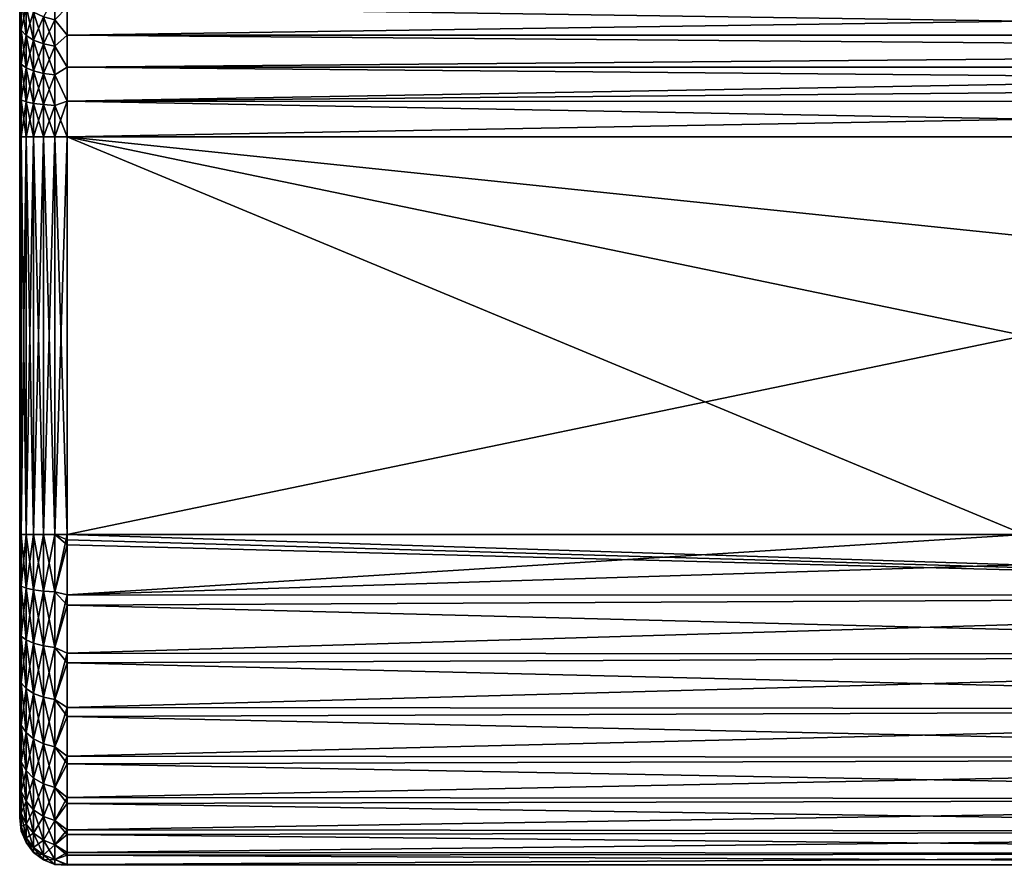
# Model space of a CAD drawing. Header units: metres. Extents: x -139 to 106, y -189 to 40.
# Tile 1 of 256: x -139 to -129, y -29 to -20. Entities that reach past the tile are written whole.
import ezdxf

# ---------------------------------------------------------------- set-up
doc = ezdxf.new("R2010")
doc.units = ezdxf.units.M
doc.layers.add('solid_153_ABGANG1_SW0003', color=7, linetype='CONTINUOUS')

msp = doc.modelspace()

# ---------------------------------------------------------------- linework, layer by layer
at = {"layer": 'solid_153_ABGANG1_SW0003'}
for points in [[(-138.749634, -20.035763, 79.928825), (-138.628876, -20.066313, 79.968262), (-138.628876, -19.82151, 80.192436)], [(-138.628876, -19.82151, 80.192436), (-138.628876, -20.066313, 79.968262), (-138.499969, -19.933441, 80.103767)], [(-138.983002, -19.849569, 72.43708), (-138.983017, -20.176626, 72.649887), (-138.999969, -19.963482, 72.674629)], [(-138.982941, -19.849724, 79.688652), (-138.999969, -19.963484, 79.450905), (-138.982941, -20.176777, 79.475929)], [(-138.93309, -20.233906, 72.543602), (-138.983017, -20.176626, 72.649887), (-138.983002, -19.849569, 72.43708)], [(-138.933044, -19.9235, 72.341637), (-138.93309, -20.233906, 72.543602), (-138.983002, -19.849569, 72.43708)], [(-138.982941, -19.849724, 79.688652), (-138.982941, -20.176777, 79.475929), (-138.932922, -19.923639, 79.784073)], [(-138.982941, -20.176777, 79.475929), (-138.932922, -20.234039, 79.582184), (-138.932922, -19.923639, 79.784073)], [(-138.853577, -20.283091, 72.452332), (-138.93309, -20.233906, 72.543602), (-138.933044, -19.9235, 72.341637)], [(-138.853531, -19.986984, 72.259682), (-138.853577, -20.283091, 72.452332), (-138.933044, -19.9235, 72.341637)], [(-138.932922, -19.923639, 79.784073), (-138.932922, -20.234039, 79.582184), (-138.853348, -19.987097, 79.865997)], [(-138.629135, -20.066273, 72.157318), (-138.499969, -19.933441, 72.021759), (-138.499969, -20.230734, 72.252045)], [(-138.628876, -20.066313, 79.968262), (-138.499969, -20.230734, 79.873489), (-138.499969, -19.933441, 80.103767)], [(-118.299973, -20.230282, 72.251755), (-138.499969, -20.230734, 72.252045), (-138.499969, -19.933441, 72.021759)], [(-118.299973, -19.933577, 72.021889), (-118.299973, -20.230282, 72.251755), (-138.499969, -19.933441, 72.021759)], [(-118.299973, -19.933578, 80.103645), (-138.499969, -19.933441, 80.103767), (-138.499969, -20.230734, 79.873489)], [(-118.299973, -20.230284, 79.873772), (-118.299973, -19.933578, 80.103645), (-138.499969, -20.230734, 79.873489)], [(-138.983017, -20.176626, 72.649887), (-138.999969, -20.168518, 72.791344), (-138.999969, -19.963482, 72.674629)], [(-138.999969, -19.963484, 79.450905), (-138.999969, -19.963482, 72.674629), (-138.999969, -20.168518, 72.791344)], [(-138.999969, -20.168518, 79.33419), (-138.999969, -19.963484, 79.450905), (-138.999969, -20.168518, 72.791344)], [(-138.982941, -20.176777, 79.475929), (-138.999969, -19.963484, 79.450905), (-138.999969, -20.168518, 79.33419)], [(-138.932922, -20.234039, 79.582184), (-138.853348, -20.283201, 79.673401), (-138.853348, -19.987097, 79.865997)], [(-138.749908, -20.320826, 72.382317), (-138.853577, -20.283091, 72.452332), (-138.853531, -19.986984, 72.259682)], [(-138.749863, -20.035683, 72.196808), (-138.749908, -20.320826, 72.382317), (-138.853531, -19.986984, 72.259682)], [(-138.853348, -19.987097, 79.865997), (-138.853348, -20.283201, 79.673401), (-138.749634, -20.035763, 79.928825)], [(-138.853348, -20.283201, 79.673401), (-138.749634, -20.320902, 79.743362), (-138.749634, -20.035763, 79.928825)], [(-138.749863, -20.035683, 72.196808), (-138.629196, -20.34453, 72.338326), (-138.749908, -20.320826, 72.382317)], [(-138.749863, -20.035683, 72.196808), (-138.629135, -20.066273, 72.157318), (-138.629196, -20.34453, 72.338326)], [(-138.749634, -20.035763, 79.928825), (-138.749634, -20.320902, 79.743362), (-138.628876, -20.066313, 79.968262)], [(-138.749634, -20.320902, 79.743362), (-138.628876, -20.34457, 79.787277), (-138.628876, -20.066313, 79.968262)], [(-138.629196, -20.34453, 72.338326), (-138.629135, -20.066273, 72.157318), (-138.499969, -20.230734, 72.252045)], [(-138.628876, -20.066313, 79.968262), (-138.628876, -20.34457, 79.787277), (-138.499969, -20.230734, 79.873489)], [(-138.983032, -20.534168, 72.806168), (-138.999969, -20.383968, 72.888336), (-138.999969, -20.168518, 72.791344)], [(-138.999969, -20.168518, 79.33419), (-138.999969, -20.168518, 72.791344), (-138.999969, -20.383968, 72.888336)], [(-138.983017, -20.176626, 72.649887), (-138.983032, -20.534168, 72.806168), (-138.999969, -20.168518, 72.791344)], [(-138.999969, -20.38397, 79.23719), (-138.999969, -20.168518, 79.33419), (-138.999969, -20.383968, 72.888336)], [(-138.982941, -20.176777, 79.475929), (-138.999969, -20.168518, 79.33419), (-138.999969, -20.38397, 79.23719)], [(-138.982941, -20.176777, 79.475929), (-138.999969, -20.38397, 79.23719), (-138.982941, -20.534292, 79.319725)], [(-138.933121, -20.57324, 72.691917), (-138.983032, -20.534168, 72.806168), (-138.983017, -20.176626, 72.649887)], [(-138.93309, -20.233906, 72.543602), (-138.933121, -20.57324, 72.691917), (-138.983017, -20.176626, 72.649887)], [(-138.982941, -20.176777, 79.475929), (-138.982941, -20.534292, 79.319725), (-138.932922, -20.234039, 79.582184)], [(-138.982941, -20.534292, 79.319725), (-138.932922, -20.573351, 79.433937), (-138.932922, -20.234039, 79.582184)], [(-138.853622, -20.606794, 72.593811), (-138.933121, -20.57324, 72.691917), (-138.93309, -20.233906, 72.543602)], [(-138.853577, -20.283091, 72.452332), (-138.853622, -20.606794, 72.593811), (-138.93309, -20.233906, 72.543602)], [(-138.932922, -20.234039, 79.582184), (-138.932922, -20.573351, 79.433937), (-138.853348, -20.283201, 79.673401)], [(-138.629196, -20.34453, 72.338326), (-138.499969, -20.230734, 72.252045), (-138.499969, -20.565878, 72.4226)], [(-138.628876, -20.34457, 79.787277), (-138.499969, -20.565878, 79.702927), (-138.499969, -20.230734, 79.873489)], [(-118.299973, -20.230282, 72.251755), (-118.299973, -20.394119, 72.345131), (-138.499969, -20.230734, 72.252045)], [(-118.299973, -20.394119, 79.780403), (-118.299973, -20.230284, 79.873772), (-138.499969, -20.230734, 79.873489)], [(-118.299973, -20.394119, 72.345131), (-138.499969, -20.565878, 72.4226), (-138.499969, -20.230734, 72.252045)], [(-118.299973, -20.394119, 79.780403), (-138.499969, -20.230734, 79.873489), (-138.499969, -20.565878, 79.702927)], [(-138.932922, -20.573351, 79.433937), (-138.853348, -20.606884, 79.531982), (-138.853348, -20.283201, 79.673401)], [(-138.749969, -20.632536, 72.518539), (-138.853622, -20.606794, 72.593811), (-138.853577, -20.283091, 72.452332)], [(-138.749908, -20.320826, 72.382317), (-138.749969, -20.632536, 72.518539), (-138.853577, -20.283091, 72.452332)], [(-138.853348, -20.283201, 79.673401), (-138.853348, -20.606884, 79.531982), (-138.749634, -20.320902, 79.743362)], [(-138.853348, -20.606884, 79.531982), (-138.749634, -20.632601, 79.607178), (-138.749634, -20.320902, 79.743362)], [(-138.749908, -20.320826, 72.382317), (-138.629257, -20.648712, 72.471245), (-138.749969, -20.632536, 72.518539)], [(-138.749908, -20.320826, 72.382317), (-138.629196, -20.34453, 72.338326), (-138.629257, -20.648712, 72.471245)], [(-138.749634, -20.320902, 79.743362), (-138.749634, -20.632601, 79.607178), (-138.628876, -20.34457, 79.787277)], [(-138.749634, -20.632601, 79.607178), (-138.628876, -20.648745, 79.654381), (-138.628876, -20.34457, 79.787277)], [(-138.629257, -20.648712, 72.471245), (-138.629196, -20.34453, 72.338326), (-138.499969, -20.565878, 72.4226)], [(-138.628876, -20.34457, 79.787277), (-138.628876, -20.648745, 79.654381), (-138.499969, -20.565878, 79.702927)], [(-138.983032, -20.534168, 72.806168), (-138.999969, -20.836823, 73.019218), (-138.999969, -20.383968, 72.888336)], [(-138.999969, -20.38397, 79.23719), (-138.999969, -20.383968, 72.888336), (-138.999969, -20.836823, 73.019218)], [(-138.999969, -20.836823, 79.106316), (-138.999969, -20.38397, 79.23719), (-138.999969, -20.836823, 73.019218)], [(-138.982941, -20.534292, 79.319725), (-138.999969, -20.38397, 79.23719), (-138.999969, -20.836823, 79.106316)], [(-118.299973, -20.394119, 72.345131), (-118.299973, -20.567194, 72.423126), (-138.499969, -20.565878, 72.4226)], [(-118.299973, -20.567194, 79.702408), (-118.299973, -20.394119, 79.780403), (-138.499969, -20.565878, 79.702927)], [(-138.983032, -20.534168, 72.806168), (-138.983047, -20.912512, 72.901688), (-138.999969, -20.836823, 73.019218)], [(-138.982941, -20.534292, 79.319725), (-138.999969, -20.836823, 79.106316), (-138.982941, -20.912584, 79.224281)], [(-138.933151, -20.932318, 72.782578), (-138.983047, -20.912512, 72.901688), (-138.983032, -20.534168, 72.806168)], [(-138.933121, -20.57324, 72.691917), (-138.933151, -20.932318, 72.782578), (-138.983032, -20.534168, 72.806168)], [(-138.982941, -20.534292, 79.319725), (-138.982941, -20.912584, 79.224281), (-138.932922, -20.573351, 79.433937)], [(-138.629257, -20.648712, 72.471245), (-138.499969, -20.565878, 72.4226), (-138.499969, -20.927025, 72.527412)], [(-138.628876, -20.648745, 79.654381), (-138.499969, -20.927025, 79.598122), (-138.499969, -20.565878, 79.702927)], [(-118.299973, -20.747463, 72.48452), (-138.499969, -20.927025, 72.527412), (-138.499969, -20.565878, 72.4226)], [(-118.299973, -20.567194, 72.423126), (-118.299973, -20.747463, 72.48452), (-138.499969, -20.565878, 72.4226)], [(-118.299973, -20.567194, 79.702408), (-138.499969, -20.565878, 79.702927), (-138.499969, -20.927025, 79.598122)], [(-118.299973, -20.747463, 79.641014), (-118.299973, -20.567194, 79.702408), (-138.499969, -20.927025, 79.598122)], [(-138.982941, -20.912584, 79.224281), (-138.932922, -20.932383, 79.343353), (-138.932922, -20.573351, 79.433937)], [(-138.853668, -20.949326, 72.680283), (-138.933151, -20.932318, 72.782578), (-138.933121, -20.57324, 72.691917)], [(-138.853622, -20.606794, 72.593811), (-138.853668, -20.949326, 72.680283), (-138.933121, -20.57324, 72.691917)], [(-138.932922, -20.573351, 79.433937), (-138.932922, -20.932383, 79.343353), (-138.853348, -20.606884, 79.531982)], [(-138.932922, -20.932383, 79.343353), (-138.853348, -20.949379, 79.445572), (-138.853348, -20.606884, 79.531982)], [(-138.750031, -20.962376, 72.601791), (-138.853668, -20.949326, 72.680283), (-138.853622, -20.606794, 72.593811)], [(-138.749969, -20.632536, 72.518539), (-138.750031, -20.962376, 72.601791), (-138.853622, -20.606794, 72.593811)], [(-138.853348, -20.606884, 79.531982), (-138.853348, -20.949379, 79.445572), (-138.749634, -20.632601, 79.607178)], [(-138.853348, -20.949379, 79.445572), (-138.749634, -20.962414, 79.523964), (-138.749634, -20.632601, 79.607178)], [(-138.749969, -20.632536, 72.518539), (-138.629318, -20.970577, 72.552467), (-138.750031, -20.962376, 72.601791)], [(-138.749969, -20.632536, 72.518539), (-138.629257, -20.648712, 72.471245), (-138.629318, -20.970577, 72.552467)], [(-138.749634, -20.632601, 79.607178), (-138.749634, -20.962414, 79.523964), (-138.628876, -20.648745, 79.654381)], [(-138.749634, -20.962414, 79.523964), (-138.628876, -20.970596, 79.573181), (-138.628876, -20.648745, 79.654381)], [(-138.629318, -20.970577, 72.552467), (-138.629257, -20.648712, 72.471245), (-138.499969, -20.927025, 72.527412)], [(-138.628876, -20.648745, 79.654381), (-138.628876, -20.970596, 79.573181), (-138.499969, -20.927025, 79.598122)], [(-118.299973, -20.747463, 72.48452), (-118.299973, -20.932001, 72.528358), (-138.499969, -20.927025, 72.527412)], [(-118.299973, -20.932001, 79.597176), (-118.299973, -20.747463, 79.641014), (-138.499969, -20.927025, 79.598122)], [(-138.999969, -20.836823, 73.019218), (-138.983063, -21.301409, 72.933861), (-138.999969, -21.301409, 73.062767)], [(-138.983047, -20.912512, 72.901688), (-138.983063, -21.301409, 72.933861), (-138.999969, -20.836823, 73.019218)], [(-138.999969, -20.836823, 79.106316), (-138.999969, -20.836823, 73.019218), (-138.999969, -21.301409, 73.062767)], [(-138.999969, -21.301409, 79.062767), (-138.999969, -20.836823, 79.106316), (-138.999969, -21.301409, 73.062767)], [(-138.982941, -20.912584, 79.224281), (-138.999969, -20.836823, 79.106316), (-138.999969, -21.301409, 79.062767)], [(-138.982941, -20.912584, 79.224281), (-138.999969, -21.301409, 79.062767), (-138.982941, -21.301409, 79.192177)], [(-138.983047, -20.912512, 72.901688), (-138.933182, -21.301409, 72.813103), (-138.983063, -21.301409, 72.933861)], [(-138.933151, -20.932318, 72.782578), (-138.933182, -21.301409, 72.813103), (-138.983047, -20.912512, 72.901688)], [(-138.982941, -20.912584, 79.224281), (-138.982941, -21.301409, 79.192177), (-138.932922, -20.932383, 79.343353)], [(-138.982941, -21.301409, 79.192177), (-138.932922, -21.301409, 79.312881), (-138.932922, -20.932383, 79.343353)], [(-138.933151, -20.932318, 72.782578), (-138.853714, -21.301409, 72.709396), (-138.933182, -21.301409, 72.813103)], [(-138.853668, -20.949326, 72.680283), (-138.853714, -21.301409, 72.709396), (-138.933151, -20.932318, 72.782578)], [(-138.932922, -20.932383, 79.343353), (-138.932922, -21.301409, 79.312881), (-138.853348, -20.949379, 79.445572)], [(-138.932922, -21.301409, 79.312881), (-138.853348, -21.301409, 79.416504), (-138.853348, -20.949379, 79.445572)], [(-138.853668, -20.949326, 72.680283), (-138.750092, -21.301409, 72.629822), (-138.853714, -21.301409, 72.709396)], [(-138.750031, -20.962376, 72.601791), (-138.750092, -21.301409, 72.629822), (-138.853668, -20.949326, 72.680283)], [(-138.853348, -20.949379, 79.445572), (-138.853348, -21.301409, 79.416504), (-138.749634, -20.962414, 79.523964)], [(-138.853348, -21.301409, 79.416504), (-138.749634, -21.301409, 79.495972), (-138.749634, -20.962414, 79.523964)], [(-138.750031, -20.962376, 72.601791), (-138.629379, -21.301409, 72.579803), (-138.750092, -21.301409, 72.629822)], [(-138.750031, -20.962376, 72.601791), (-138.629318, -20.970577, 72.552467), (-138.629379, -21.301409, 72.579803)], [(-138.749634, -20.962414, 79.523964), (-138.749634, -21.301409, 79.495972), (-138.628876, -20.970596, 79.573181)], [(-138.749634, -21.301409, 79.495972), (-138.628876, -21.301409, 79.545868), (-138.628876, -20.970596, 79.573181)], [(-138.629318, -20.970577, 72.552467), (-138.499969, -21.301409, 72.562767), (-138.629379, -21.301409, 72.579803)], [(-138.629318, -20.970577, 72.552467), (-138.499969, -20.927025, 72.527412), (-138.499969, -21.301409, 72.562767)], [(-138.628876, -21.301409, 79.545868), (-138.499969, -21.301409, 79.562767), (-138.499969, -20.927025, 79.598122)], [(-138.628876, -20.970596, 79.573181), (-138.628876, -21.301409, 79.545868), (-138.499969, -20.927025, 79.598122)], [(-138.499969, -20.927025, 72.527412), (-118.299973, -21.301409, 72.562767), (-138.499969, -21.301409, 72.562767)], [(-118.299973, -20.932001, 72.528358), (-118.299973, -21.301409, 72.562767), (-138.499969, -20.927025, 72.527412)], [(-118.299973, -20.932001, 79.597176), (-138.499969, -20.927025, 79.598122), (-138.499969, -21.301409, 79.562767)], [(-118.299973, -21.301409, 79.562767), (-118.299973, -20.932001, 79.597176), (-138.499969, -21.301409, 79.562767)], [(-138.999969, -25.5, 73.062767), (-138.999969, -21.301409, 73.062767), (-138.983063, -21.301409, 72.933861)], [(-138.982941, -25.5, 72.933357), (-138.999969, -25.5, 73.062767), (-138.983063, -21.301409, 72.933861)], [(-138.999969, -21.301409, 79.062767), (-138.999969, -21.301409, 73.062767), (-138.999969, -25.5, 73.062767)], [(-138.999969, -21.301409, 79.062767), (-138.999969, -25.5, 73.062767), (-138.999969, -25.5, 79.062767)], [(-138.999969, -21.301409, 79.062767), (-138.999969, -25.5, 79.062767), (-138.982941, -25.5, 79.192177)], [(-138.982941, -21.301409, 79.192177), (-138.999969, -21.301409, 79.062767), (-138.982941, -25.5, 79.192177)], [(-138.982941, -25.5, 72.933357), (-138.983063, -21.301409, 72.933861), (-138.933182, -21.301409, 72.813103)], [(-138.932922, -25.5, 72.812653), (-138.982941, -25.5, 72.933357), (-138.933182, -21.301409, 72.813103)], [(-138.982941, -21.301409, 79.192177), (-138.982941, -25.5, 79.192177), (-138.932922, -25.5, 79.312881)], [(-138.982941, -21.301409, 79.192177), (-138.932922, -25.5, 79.312881), (-138.932922, -21.301409, 79.312881)], [(-138.932922, -25.5, 72.812653), (-138.933182, -21.301409, 72.813103), (-138.853714, -21.301409, 72.709396)], [(-138.853348, -25.5, 72.70903), (-138.932922, -25.5, 72.812653), (-138.853714, -21.301409, 72.709396)], [(-138.932922, -21.301409, 79.312881), (-138.932922, -25.5, 79.312881), (-138.853348, -25.5, 79.416504)], [(-138.932922, -21.301409, 79.312881), (-138.853348, -25.5, 79.416504), (-138.853348, -21.301409, 79.416504)], [(-138.853348, -25.5, 72.70903), (-138.853714, -21.301409, 72.709396), (-138.750092, -21.301409, 72.629822)], [(-138.749634, -25.5, 72.629555), (-138.853348, -25.5, 72.70903), (-138.750092, -21.301409, 72.629822)], [(-138.853348, -21.301409, 79.416504), (-138.853348, -25.5, 79.416504), (-138.749634, -25.5, 79.495972)], [(-138.853348, -21.301409, 79.416504), (-138.749634, -25.5, 79.495972), (-138.749634, -21.301409, 79.495972)], [(-138.749634, -25.5, 72.629555), (-138.750092, -21.301409, 72.629822), (-138.629379, -21.301409, 72.579803)], [(-138.628876, -25.5, 72.579666), (-138.749634, -25.5, 72.629555), (-138.629379, -21.301409, 72.579803)], [(-138.749634, -21.301409, 79.495972), (-138.749634, -25.5, 79.495972), (-138.628876, -25.5, 79.545868)], [(-138.749634, -21.301409, 79.495972), (-138.628876, -25.5, 79.545868), (-138.628876, -21.301409, 79.545868)], [(-138.628876, -25.5, 72.579666), (-138.629379, -21.301409, 72.579803), (-138.499969, -21.301409, 72.562767)], [(-138.628876, -25.5, 72.579666), (-138.499969, -21.301409, 72.562767), (-138.499969, -25.5, 72.562767)], [(-138.628876, -21.301409, 79.545868), (-138.628876, -25.5, 79.545868), (-138.499969, -25.5, 79.562767)], [(-138.628876, -21.301409, 79.545868), (-138.499969, -25.5, 79.562767), (-138.499969, -21.301409, 79.562767)], [(-118.299973, -21.301409, 72.562767), (-128.399979, -25.5, 72.562767), (-138.499969, -25.5, 72.562767)], [(-138.499969, -21.301409, 72.562767), (-118.299973, -21.301409, 72.562767), (-138.499969, -25.5, 72.562767)], [(-138.499969, -21.301409, 79.562767), (-128.399979, -25.5, 79.562767), (-118.29998, -25.5, 79.562767)], [(-118.299973, -23.400703, 79.562767), (-138.499969, -21.301409, 79.562767), (-118.29998, -25.5, 79.562767)], [(-138.499969, -21.301409, 79.562767), (-138.499969, -25.5, 79.562767), (-128.399979, -25.5, 79.562767)], [(-118.299973, -23.400703, 79.562767), (-118.299973, -21.301409, 79.562767), (-138.499969, -21.301409, 79.562767)], [(-138.982941, -26.043417, 72.980896), (-138.999969, -25.5, 73.062767), (-138.982941, -25.5, 72.933357)], [(-138.999969, -26.051268, 73.113853), (-138.999969, -25.5, 73.062767), (-138.982941, -26.043417, 72.980896)], [(-138.999969, -25.5, 79.062767), (-138.999969, -25.5, 73.062767), (-138.999969, -26.051268, 73.113853)], [(-138.999969, -26.051086, 79.011719), (-138.982941, -26.043417, 79.14463), (-138.982941, -25.5, 79.192177)], [(-138.999969, -25.5, 79.062767), (-138.999969, -26.051086, 79.011719), (-138.982941, -25.5, 79.192177)], [(-138.999969, -25.5, 79.062767), (-138.999969, -26.051268, 73.113853), (-138.999969, -26.051086, 79.011719)], [(-138.932922, -26.064377, 72.86203), (-138.982941, -25.5, 72.933357), (-138.932922, -25.5, 72.812653)], [(-138.982941, -26.043417, 72.980896), (-138.982941, -25.5, 72.933357), (-138.932922, -26.064377, 72.86203)], [(-138.982941, -26.043417, 79.14463), (-138.932922, -26.064377, 79.263504), (-138.932922, -25.5, 79.312881)], [(-138.982941, -25.5, 79.192177), (-138.982941, -26.043417, 79.14463), (-138.932922, -25.5, 79.312881)], [(-138.853348, -26.082371, 72.759979), (-138.932922, -25.5, 72.812653), (-138.853348, -25.5, 72.70903)], [(-138.932922, -26.064377, 72.86203), (-138.932922, -25.5, 72.812653), (-138.853348, -26.082371, 72.759979)], [(-138.932922, -26.064377, 79.263504), (-138.853348, -26.082371, 79.365555), (-138.853348, -25.5, 79.416504)], [(-138.932922, -25.5, 79.312881), (-138.932922, -26.064377, 79.263504), (-138.853348, -25.5, 79.416504)], [(-138.749634, -26.09617, 72.681717), (-138.853348, -25.5, 72.70903), (-138.749634, -25.5, 72.629555)], [(-138.853348, -26.082371, 72.759979), (-138.853348, -25.5, 72.70903), (-138.749634, -26.09617, 72.681717)], [(-138.853348, -26.082371, 79.365555), (-138.749634, -26.09617, 79.443817), (-138.749634, -25.5, 79.495972)], [(-138.853348, -25.5, 79.416504), (-138.853348, -26.082371, 79.365555), (-138.749634, -25.5, 79.495972)], [(-138.628876, -26.104834, 72.632584), (-138.749634, -25.5, 72.629555), (-138.628876, -25.5, 72.579666)], [(-138.749634, -26.09617, 72.681717), (-138.749634, -25.5, 72.629555), (-138.628876, -26.104834, 72.632584)], [(-138.749634, -26.09617, 79.443817), (-138.628876, -26.104834, 79.49295), (-138.628876, -25.5, 79.545868)], [(-138.749634, -25.5, 79.495972), (-138.749634, -26.09617, 79.443817), (-138.628876, -25.5, 79.545868)], [(-138.499969, -25.554256, 72.563187), (-138.628876, -25.5, 72.579666), (-138.499969, -25.5, 72.562767)], [(-138.499969, -25.554256, 72.563187), (-138.499969, -25.608501, 72.564445), (-138.628876, -25.5, 72.579666)], [(-138.628876, -26.104834, 72.632584), (-138.628876, -25.5, 72.579666), (-138.499969, -25.608501, 72.564445)], [(-138.628876, -26.104834, 79.49295), (-138.499969, -26.136847, 79.504341), (-138.499969, -25.5, 79.562767)], [(-138.628876, -25.5, 79.545868), (-138.628876, -26.104834, 79.49295), (-138.499969, -25.5, 79.562767)], [(-118.299988, -26.143129, 72.62236), (-138.499969, -25.5, 72.562767), (-128.399979, -25.5, 72.562767)], [(-138.499969, -25.554256, 72.563187), (-138.499969, -25.5, 72.562767), (-118.299988, -26.143129, 72.62236)], [(-138.499969, -26.136847, 79.504341), (-118.299988, -26.143129, 79.503174), (-118.29998, -25.5, 79.562767)], [(-128.399979, -25.5, 79.562767), (-138.499969, -26.136847, 79.504341), (-118.29998, -25.5, 79.562767)], [(-128.399979, -25.5, 79.562767), (-138.499969, -25.5, 79.562767), (-138.499969, -26.136847, 79.504341)], [(-138.499969, -25.554256, 72.563187), (-118.299988, -26.143129, 72.62236), (-138.499969, -25.608501, 72.564445)], [(-138.628876, -26.104834, 72.632584), (-138.499969, -25.608501, 72.564445), (-138.499969, -26.243231, 72.642593)], [(-138.499969, -26.243231, 72.642593), (-138.499969, -25.608501, 72.564445), (-118.299988, -26.143129, 72.62236)], [(-138.999969, -26.051268, 73.113853), (-138.982941, -26.043417, 72.980896), (-138.982941, -26.570322, 73.122086)], [(-138.999969, -26.051086, 79.011719), (-138.982941, -26.570322, 79.003448), (-138.982941, -26.043417, 79.14463)], [(-138.999969, -26.051086, 79.011719), (-138.999969, -26.583582, 78.860237), (-138.982941, -26.570322, 79.003448)], [(-138.999969, -26.051086, 79.011719), (-138.999969, -26.051268, 73.113853), (-138.999969, -26.583582, 78.860237)], [(-138.999969, -26.583759, 73.265366), (-138.999969, -26.051268, 73.113853), (-138.982941, -26.570322, 73.122086)], [(-138.999969, -26.583582, 78.860237), (-138.999969, -26.051268, 73.113853), (-138.999969, -26.583759, 73.265366)], [(-138.982941, -26.043417, 72.980896), (-138.932922, -26.064377, 72.86203), (-138.932922, -26.611605, 73.008659)], [(-138.982941, -26.570322, 73.122086), (-138.982941, -26.043417, 72.980896), (-138.932922, -26.611605, 73.008659)], [(-138.982941, -26.043417, 79.14463), (-138.982941, -26.570322, 79.003448), (-138.932922, -26.064377, 79.263504)], [(-138.982941, -26.570322, 79.003448), (-138.932922, -26.611605, 79.116875), (-138.932922, -26.064377, 79.263504)], [(-138.932922, -26.064377, 72.86203), (-138.853348, -26.082371, 72.759979), (-138.853348, -26.647047, 72.911285)], [(-138.932922, -26.611605, 73.008659), (-138.932922, -26.064377, 72.86203), (-138.853348, -26.647047, 72.911285)], [(-138.932922, -26.064377, 79.263504), (-138.932922, -26.611605, 79.116875), (-138.853348, -26.082371, 79.365555)], [(-138.932922, -26.611605, 79.116875), (-138.853348, -26.647047, 79.214249), (-138.853348, -26.082371, 79.365555)], [(-138.853348, -26.082371, 72.759979), (-138.749634, -26.09617, 72.681717), (-138.749634, -26.674227, 72.836601)], [(-138.853348, -26.647047, 72.911285), (-138.853348, -26.082371, 72.759979), (-138.749634, -26.674227, 72.836601)], [(-138.853348, -26.082371, 79.365555), (-138.853348, -26.647047, 79.214249), (-138.749634, -26.09617, 79.443817)], [(-138.853348, -26.647047, 79.214249), (-138.749634, -26.674227, 79.288925), (-138.749634, -26.09617, 79.443817)], [(-138.749634, -26.09617, 72.681717), (-138.628876, -26.104834, 72.632584), (-138.628876, -26.69129, 72.789726)], [(-138.749634, -26.674227, 72.836601), (-138.749634, -26.09617, 72.681717), (-138.628876, -26.69129, 72.789726)], [(-138.749634, -26.09617, 79.443817), (-138.749634, -26.674227, 79.288925), (-138.628876, -26.104834, 79.49295)], [(-138.749634, -26.674227, 79.288925), (-138.628876, -26.69129, 79.335808), (-138.628876, -26.104834, 79.49295)], [(-138.628876, -26.69129, 72.789726), (-138.628876, -26.104834, 72.632584), (-138.499969, -26.243231, 72.642593)], [(-138.628876, -26.104834, 79.49295), (-138.628876, -26.69129, 79.335808), (-138.499969, -26.136847, 79.504341)], [(-138.628876, -26.69129, 79.335808), (-138.499969, -26.752432, 79.331009), (-138.499969, -26.136847, 79.504341)], [(-138.499969, -26.136847, 79.504341), (-138.499969, -26.752432, 79.331009), (-118.299988, -26.143129, 79.503174)], [(-138.499969, -26.243231, 72.642593), (-118.299988, -26.143129, 72.62236), (-118.29998, -26.764355, 72.799118)], [(-138.499969, -26.752432, 79.331009), (-118.299973, -26.764355, 79.326416), (-118.299988, -26.143129, 79.503174)], [(-138.628876, -26.69129, 72.789726), (-138.499969, -26.243231, 72.642593), (-138.499969, -26.853148, 72.834923)], [(-138.499969, -26.853148, 72.834923), (-138.499969, -26.243231, 72.642593), (-118.29998, -26.764355, 72.799118)], [(-138.999969, -26.583759, 73.265366), (-138.982941, -26.570322, 73.122086), (-138.982941, -27.064705, 73.352615)], [(-138.999969, -26.583582, 78.860237), (-138.982941, -27.064705, 78.772911), (-138.982941, -26.570322, 79.003448)], [(-138.999969, -26.583582, 78.860237), (-138.999969, -27.079176, 78.613495), (-138.982941, -27.064705, 78.772911)], [(-138.999969, -26.583582, 78.860237), (-138.999969, -26.583759, 73.265366), (-138.999969, -27.079176, 78.613495)], [(-138.999969, -27.079338, 73.512138), (-138.999969, -26.583759, 73.265366), (-138.982941, -27.064705, 73.352615)], [(-138.999969, -27.079176, 78.613495), (-138.999969, -26.583759, 73.265366), (-138.999969, -27.079338, 73.512138)], [(-138.982941, -26.570322, 73.122086), (-138.932922, -26.611605, 73.008659), (-138.932922, -27.125057, 73.248085)], [(-138.982941, -27.064705, 73.352615), (-138.982941, -26.570322, 73.122086), (-138.932922, -27.125057, 73.248085)], [(-138.982941, -26.570322, 79.003448), (-138.982941, -27.064705, 78.772911), (-138.932922, -26.611605, 79.116875)], [(-138.982941, -27.064705, 78.772911), (-138.932922, -27.125057, 78.877449), (-138.932922, -26.611605, 79.116875)], [(-138.932922, -26.611605, 73.008659), (-138.853348, -26.647047, 72.911285), (-138.853348, -27.176868, 73.15834)], [(-138.932922, -27.125057, 73.248085), (-138.932922, -26.611605, 73.008659), (-138.853348, -27.176868, 73.15834)], [(-138.932922, -26.611605, 79.116875), (-138.932922, -27.125057, 78.877449), (-138.853348, -26.647047, 79.214249)], [(-138.932922, -27.125057, 78.877449), (-138.853348, -27.176868, 78.967186), (-138.853348, -26.647047, 79.214249)], [(-138.853348, -26.647047, 72.911285), (-138.749634, -26.674227, 72.836601), (-138.749634, -27.216604, 73.089523)], [(-138.853348, -27.176868, 73.15834), (-138.853348, -26.647047, 72.911285), (-138.749634, -27.216604, 73.089523)], [(-138.853348, -26.647047, 79.214249), (-138.853348, -27.176868, 78.967186), (-138.749634, -26.674227, 79.288925)], [(-138.853348, -27.176868, 78.967186), (-138.749634, -27.216604, 79.036011), (-138.749634, -26.674227, 79.288925)], [(-138.749634, -26.674227, 72.836601), (-138.628876, -26.69129, 72.789726), (-138.628876, -27.241549, 73.046318)], [(-138.749634, -27.216604, 73.089523), (-138.749634, -26.674227, 72.836601), (-138.628876, -27.241549, 73.046318)], [(-138.749634, -26.674227, 79.288925), (-138.749634, -27.216604, 79.036011), (-138.628876, -26.69129, 79.335808)], [(-138.749634, -27.216604, 79.036011), (-138.628876, -27.241549, 79.079216), (-138.628876, -26.69129, 79.335808)], [(-138.628876, -27.241549, 73.046318), (-138.628876, -26.69129, 72.789726), (-138.499969, -26.853148, 72.834923)], [(-138.628876, -26.69129, 79.335808), (-138.628876, -27.241549, 79.079216), (-138.499969, -26.752432, 79.331009)], [(-138.628876, -27.241549, 79.079216), (-138.499969, -27.326202, 79.048561), (-138.499969, -26.752432, 79.331009)], [(-138.499969, -26.752432, 79.331009), (-138.499969, -27.326202, 79.048561), (-118.299973, -26.764355, 79.326416)], [(-138.499969, -26.853148, 72.834923), (-118.29998, -26.764355, 72.799118), (-118.299973, -27.342524, 73.087013)], [(-138.499969, -27.326202, 79.048561), (-118.299965, -27.342522, 79.038521), (-118.299973, -26.764355, 79.326416)], [(-138.628876, -27.241549, 73.046318), (-138.499969, -26.853148, 72.834923), (-138.499969, -27.417887, 73.135017)], [(-138.499969, -27.417887, 73.135017), (-138.499969, -26.853148, 72.834923), (-118.299973, -27.342524, 73.087013)], [(-138.999969, -27.079338, 73.512138), (-138.982941, -27.064705, 73.352615), (-138.982941, -27.511545, 73.665497)], [(-138.999969, -27.079176, 78.613495), (-138.982941, -27.511545, 78.46003), (-138.982941, -27.064705, 78.772911)], [(-138.999969, -27.079176, 78.613495), (-138.999969, -27.52099, 78.279877), (-138.982941, -27.511545, 78.46003)], [(-138.999969, -27.079176, 78.613495), (-138.999969, -27.079338, 73.512138), (-138.999969, -27.52099, 78.279877)], [(-138.999969, -27.521132, 73.845779), (-138.999969, -27.079338, 73.512138), (-138.982941, -27.511545, 73.665497)], [(-138.999969, -27.52099, 78.279877), (-138.999969, -27.079338, 73.512138), (-138.999969, -27.521132, 73.845779)], [(-138.982941, -27.064705, 73.352615), (-138.932922, -27.125057, 73.248085), (-138.932922, -27.589132, 73.573036)], [(-138.982941, -27.511545, 73.665497), (-138.982941, -27.064705, 73.352615), (-138.932922, -27.589132, 73.573036)], [(-138.982941, -27.064705, 78.772911), (-138.982941, -27.511545, 78.46003), (-138.932922, -27.125057, 78.877449)], [(-138.982941, -27.511545, 78.46003), (-138.932922, -27.589132, 78.552498), (-138.932922, -27.125057, 78.877449)], [(-138.932922, -27.125057, 73.248085), (-138.853348, -27.176868, 73.15834), (-138.853348, -27.655741, 73.493652)], [(-138.932922, -27.589132, 73.573036), (-138.932922, -27.125057, 73.248085), (-138.853348, -27.655741, 73.493652)], [(-138.932922, -27.125057, 78.877449), (-138.932922, -27.589132, 78.552498), (-138.853348, -27.176868, 78.967186)], [(-138.932922, -27.589132, 78.552498), (-138.853348, -27.655741, 78.631882), (-138.853348, -27.176868, 78.967186)], [(-138.853348, -27.176868, 73.15834), (-138.749634, -27.216604, 73.089523), (-138.749634, -27.706823, 73.432777)], [(-138.853348, -27.655741, 73.493652), (-138.853348, -27.176868, 73.15834), (-138.749634, -27.706823, 73.432777)], [(-138.853348, -27.176868, 78.967186), (-138.853348, -27.655741, 78.631882), (-138.749634, -27.216604, 79.036011)], [(-138.853348, -27.655741, 78.631882), (-138.749634, -27.706823, 78.692757), (-138.749634, -27.216604, 79.036011)], [(-138.749634, -27.216604, 73.089523), (-138.628876, -27.241549, 73.046318), (-138.628876, -27.738892, 73.394562)], [(-138.749634, -27.706823, 73.432777), (-138.749634, -27.216604, 73.089523), (-138.628876, -27.738892, 73.394562)], [(-138.749634, -27.216604, 79.036011), (-138.749634, -27.706823, 78.692757), (-138.628876, -27.241549, 79.079216)], [(-138.749634, -27.706823, 78.692757), (-138.628876, -27.738892, 78.730972), (-138.628876, -27.241549, 79.079216)], [(-138.628876, -27.738892, 73.394562), (-138.628876, -27.241549, 73.046318), (-138.499969, -27.417887, 73.135017)], [(-138.628876, -27.241549, 79.079216), (-138.628876, -27.738892, 78.730972), (-138.499969, -27.326202, 79.048561)], [(-138.628876, -27.738892, 78.730972), (-138.499969, -27.839003, 78.666428), (-138.499969, -27.326202, 79.048561)], [(-138.628876, -27.738892, 73.394562), (-138.499969, -27.417887, 73.135017), (-138.499969, -27.918592, 73.53286)], [(-138.499969, -27.326202, 79.048561), (-138.499969, -27.839003, 78.666428), (-118.299965, -27.342522, 79.038521)], [(-138.499969, -27.839003, 78.666428), (-118.299957, -27.857943, 78.649292), (-118.299965, -27.342522, 79.038521)], [(-138.499969, -27.417887, 73.135017), (-118.299973, -27.342524, 73.087013), (-118.299965, -27.857944, 73.476242)], [(-138.499969, -27.918592, 73.53286), (-138.499969, -27.417887, 73.135017), (-118.299965, -27.857944, 73.476242)], [(-138.999969, -27.521132, 73.845779), (-138.982941, -27.511545, 73.665497), (-138.982941, -27.897266, 74.051224)], [(-138.999969, -27.52099, 78.279877), (-138.982941, -27.897266, 78.07431), (-138.982941, -27.511545, 78.46003)], [(-138.999969, -27.52099, 78.279877), (-138.999969, -27.893978, 77.870766), (-138.982941, -27.897266, 78.07431)], [(-138.999969, -27.52099, 78.279877), (-138.999969, -27.521132, 73.845779), (-138.999969, -27.893978, 77.870766)], [(-138.999969, -27.894093, 74.254921), (-138.999969, -27.521132, 73.845779), (-138.982941, -27.897266, 74.051224)], [(-138.999969, -27.893978, 77.870766), (-138.999969, -27.521132, 73.845779), (-138.999969, -27.894093, 74.254921)], [(-138.982941, -27.511545, 73.665497), (-138.932922, -27.589132, 73.573036), (-138.932922, -27.989731, 73.973633)], [(-138.982941, -27.897266, 74.051224), (-138.982941, -27.511545, 73.665497), (-138.932922, -27.989731, 73.973633)], [(-138.982941, -27.511545, 78.46003), (-138.982941, -27.897266, 78.07431), (-138.932922, -27.589132, 78.552498)], [(-138.982941, -27.897266, 78.07431), (-138.932922, -27.989731, 78.151901), (-138.932922, -27.589132, 78.552498)], [(-138.932922, -27.589132, 73.573036), (-138.853348, -27.655741, 73.493652), (-138.853348, -28.069113, 73.907028)], [(-138.932922, -27.989731, 73.973633), (-138.932922, -27.589132, 73.573036), (-138.853348, -28.069113, 73.907028)], [(-138.932922, -27.589132, 78.552498), (-138.932922, -27.989731, 78.151901), (-138.853348, -27.655741, 78.631882)], [(-138.932922, -27.989731, 78.151901), (-138.853348, -28.069113, 78.218506), (-138.853348, -27.655741, 78.631882)], [(-138.853348, -27.655741, 73.493652), (-138.749634, -27.706823, 73.432777), (-138.749634, -28.129992, 73.855942)], [(-138.853348, -28.069113, 73.907028), (-138.853348, -27.655741, 73.493652), (-138.749634, -28.129992, 73.855942)], [(-138.853348, -27.655741, 78.631882), (-138.853348, -28.069113, 78.218506), (-138.749634, -27.706823, 78.692757)], [(-138.853348, -28.069113, 78.218506), (-138.749634, -28.129992, 78.269592), (-138.749634, -27.706823, 78.692757)], [(-138.749634, -27.706823, 73.432777), (-138.628876, -27.738892, 73.394562), (-138.628876, -28.168207, 73.823875)], [(-138.749634, -28.129992, 73.855942), (-138.749634, -27.706823, 73.432777), (-138.628876, -28.168207, 73.823875)], [(-138.749634, -27.706823, 78.692757), (-138.749634, -28.129992, 78.269592), (-138.628876, -27.738892, 78.730972)], [(-138.749634, -28.129992, 78.269592), (-138.628876, -28.168207, 78.301659), (-138.628876, -27.738892, 78.730972)], [(-138.628876, -28.168207, 73.823875), (-138.628876, -27.738892, 73.394562), (-138.499969, -27.918592, 73.53286)], [(-138.628876, -27.738892, 78.730972), (-138.628876, -28.168207, 78.301659), (-138.499969, -27.839003, 78.666428)], [(-138.628876, -28.168207, 78.301659), (-138.499969, -28.27371, 78.197372), (-138.499969, -27.839003, 78.666428)], [(-138.499969, -27.839003, 78.666428), (-138.499969, -28.27371, 78.197372), (-118.299957, -27.857943, 78.649292)], [(-138.999969, -27.893978, 77.870766), (-138.982941, -28.210148, 77.627472), (-138.982941, -27.897266, 78.07431)], [(-138.999969, -27.893978, 77.870766), (-138.999969, -28.185438, 77.400078), (-138.982941, -28.210148, 77.627472)], [(-138.999969, -27.893978, 77.870766), (-138.999969, -27.894093, 74.254921), (-138.999969, -28.185438, 77.400078)], [(-138.999969, -27.894093, 74.254921), (-138.982941, -27.897266, 74.051224), (-138.982941, -28.210148, 74.498062)], [(-138.999969, -28.185524, 74.725624), (-138.999969, -27.894093, 74.254921), (-138.982941, -28.210148, 74.498062)], [(-138.999969, -28.185438, 77.400078), (-138.999969, -27.894093, 74.254921), (-138.999969, -28.185524, 74.725624)], [(-138.982941, -27.897266, 74.051224), (-138.932922, -27.989731, 73.973633), (-138.932922, -28.31468, 74.437706)], [(-138.982941, -28.210148, 74.498062), (-138.982941, -27.897266, 74.051224), (-138.932922, -28.31468, 74.437706)], [(-138.982941, -27.897266, 78.07431), (-138.982941, -28.210148, 77.627472), (-138.932922, -27.989731, 78.151901)], [(-138.628876, -28.168207, 73.823875), (-138.499969, -27.918592, 73.53286), (-138.499969, -28.338551, 74.015175)], [(-138.499969, -28.27371, 78.197372), (-118.29995, -28.293066, 78.171982), (-118.299957, -27.857943, 78.649292)], [(-138.499969, -27.918592, 73.53286), (-118.299965, -27.857944, 73.476242), (-118.299957, -28.293068, 73.953552)], [(-138.499969, -28.338551, 74.015175), (-138.499969, -27.918592, 73.53286), (-118.299957, -28.293068, 73.953552)], [(-138.982941, -28.210148, 77.627472), (-138.932922, -28.31468, 77.68782), (-138.932922, -27.989731, 78.151901)], [(-138.932922, -27.989731, 73.973633), (-138.853348, -28.069113, 73.907028), (-138.853348, -28.404423, 74.385895)], [(-138.932922, -28.31468, 74.437706), (-138.932922, -27.989731, 73.973633), (-138.853348, -28.404423, 74.385895)], [(-138.932922, -27.989731, 78.151901), (-138.932922, -28.31468, 77.68782), (-138.853348, -28.069113, 78.218506)], [(-138.932922, -28.31468, 77.68782), (-138.853348, -28.404423, 77.739632), (-138.853348, -28.069113, 78.218506)], [(-138.853348, -28.069113, 73.907028), (-138.749634, -28.129992, 73.855942), (-138.749634, -28.473246, 74.346161)], [(-138.853348, -28.404423, 74.385895), (-138.853348, -28.069113, 73.907028), (-138.749634, -28.473246, 74.346161)], [(-138.853348, -28.069113, 78.218506), (-138.853348, -28.404423, 77.739632), (-138.749634, -28.129992, 78.269592)], [(-138.853348, -28.404423, 77.739632), (-138.749634, -28.473246, 77.779373), (-138.749634, -28.129992, 78.269592)], [(-138.749634, -28.129992, 73.855942), (-138.628876, -28.168207, 73.823875), (-138.628876, -28.516451, 74.32122)], [(-138.749634, -28.473246, 74.346161), (-138.749634, -28.129992, 73.855942), (-138.628876, -28.516451, 74.32122)], [(-138.749634, -28.129992, 78.269592), (-138.749634, -28.473246, 77.779373), (-138.628876, -28.168207, 78.301659)], [(-138.999969, -28.185438, 77.400078), (-138.982941, -28.440683, 77.133087), (-138.982941, -28.210148, 77.627472)], [(-138.999969, -28.185438, 77.400078), (-138.999969, -28.385447, 76.883858), (-138.982941, -28.440683, 77.133087)], [(-138.999969, -28.185438, 77.400078), (-138.999969, -28.185524, 74.725624), (-138.999969, -28.385447, 76.883858)], [(-138.999969, -28.185524, 74.725624), (-138.982941, -28.210148, 74.498062), (-138.982941, -28.440683, 74.992447)], [(-138.999969, -28.3855, 75.241859), (-138.999969, -28.185524, 74.725624), (-138.982941, -28.440683, 74.992447)], [(-138.999969, -28.385447, 76.883858), (-138.999969, -28.185524, 74.725624), (-138.999969, -28.3855, 75.241859)], [(-138.982941, -28.210148, 74.498062), (-138.932922, -28.31468, 74.437706), (-138.932922, -28.554108, 74.951164)], [(-138.982941, -28.440683, 74.992447), (-138.982941, -28.210148, 74.498062), (-138.932922, -28.554108, 74.951164)], [(-138.982941, -28.210148, 77.627472), (-138.982941, -28.440683, 77.133087), (-138.932922, -28.31468, 77.68782)], [(-138.749634, -28.473246, 77.779373), (-138.628876, -28.516451, 77.804314), (-138.628876, -28.168207, 78.301659)], [(-138.628876, -28.516451, 74.32122), (-138.628876, -28.168207, 73.823875), (-138.499969, -28.338551, 74.015175)], [(-138.628876, -28.168207, 78.301659), (-138.628876, -28.516451, 77.804314), (-138.499969, -28.27371, 78.197372)], [(-138.982941, -28.440683, 77.133087), (-138.932922, -28.554108, 77.17437), (-138.932922, -28.31468, 77.68782)], [(-138.932922, -28.31468, 74.437706), (-138.853348, -28.404423, 74.385895), (-138.853348, -28.651484, 74.915718)], [(-138.932922, -28.554108, 74.951164), (-138.932922, -28.31468, 74.437706), (-138.853348, -28.651484, 74.915718)], [(-138.932922, -28.31468, 77.68782), (-138.932922, -28.554108, 77.17437), (-138.853348, -28.404423, 77.739632)], [(-138.628876, -28.516451, 77.804314), (-138.499969, -28.615812, 77.657043), (-138.499969, -28.27371, 78.197372)], [(-138.628876, -28.516451, 74.32122), (-138.499969, -28.338551, 74.015175), (-138.499969, -28.663738, 74.565849)], [(-138.499969, -28.27371, 78.197372), (-138.499969, -28.615812, 77.657043), (-118.29995, -28.293066, 78.171982)], [(-138.499969, -28.615812, 77.657043), (-118.299942, -28.633076, 77.622841), (-118.29995, -28.293066, 78.171982)], [(-138.499969, -28.338551, 74.015175), (-118.299957, -28.293068, 73.953552), (-118.29995, -28.633076, 74.502693)], [(-138.499969, -28.663738, 74.565849), (-138.499969, -28.338551, 74.015175), (-118.29995, -28.633076, 74.502693)], [(-138.999969, -28.385447, 76.883858), (-138.982941, -28.581867, 76.606186), (-138.982941, -28.440683, 77.133087)], [(-138.999969, -28.385447, 76.883858), (-138.999969, -28.487192, 76.339668), (-138.982941, -28.581867, 76.606186)], [(-138.999969, -28.385447, 76.883858), (-138.999969, -28.3855, 75.241859), (-138.999969, -28.487209, 75.786049)], [(-138.999969, -28.385447, 76.883858), (-138.999969, -28.487209, 75.786049), (-138.999969, -28.487192, 76.339668)], [(-138.999969, -28.3855, 75.241859), (-138.982941, -28.440683, 74.992447), (-138.982941, -28.581867, 75.519348)], [(-138.999969, -28.487209, 75.786049), (-138.999969, -28.3855, 75.241859), (-138.982941, -28.581867, 75.519348)], [(-138.982941, -28.440683, 74.992447), (-138.932922, -28.554108, 74.951164), (-138.932922, -28.700737, 75.49839)], [(-138.982941, -28.581867, 75.519348), (-138.982941, -28.440683, 74.992447), (-138.932922, -28.700737, 75.49839)], [(-138.982941, -28.440683, 77.133087), (-138.982941, -28.581867, 76.606186), (-138.932922, -28.554108, 77.17437)], [(-138.932922, -28.554108, 77.17437), (-138.853348, -28.651484, 77.209816), (-138.853348, -28.404423, 77.739632)], [(-138.853348, -28.404423, 74.385895), (-138.749634, -28.473246, 74.346161), (-138.749634, -28.726162, 74.888542)], [(-138.853348, -28.651484, 74.915718), (-138.853348, -28.404423, 74.385895), (-138.749634, -28.726162, 74.888542)], [(-138.853348, -28.404423, 77.739632), (-138.853348, -28.651484, 77.209816), (-138.749634, -28.473246, 77.779373)], [(-138.999969, -28.487192, 76.339668), (-138.982941, -28.62941, 76.062767), (-138.982941, -28.581867, 76.606186)], [(-138.999969, -28.487192, 76.339668), (-138.999969, -28.487209, 75.786049), (-138.982941, -28.62941, 76.062767)], [(-138.999969, -28.487209, 75.786049), (-138.982941, -28.581867, 75.519348), (-138.982941, -28.62941, 76.062767)], [(-138.982941, -28.581867, 76.606186), (-138.932922, -28.700737, 76.627144), (-138.932922, -28.554108, 77.17437)], [(-138.932922, -28.554108, 74.951164), (-138.853348, -28.651484, 74.915718), (-138.853348, -28.802788, 75.480392)], [(-138.932922, -28.700737, 75.49839), (-138.932922, -28.554108, 74.951164), (-138.853348, -28.802788, 75.480392)], [(-138.932922, -28.554108, 77.17437), (-138.932922, -28.700737, 76.627144), (-138.853348, -28.651484, 77.209816)], [(-138.853348, -28.651484, 77.209816), (-138.749634, -28.726162, 77.236992), (-138.749634, -28.473246, 77.779373)], [(-138.749634, -28.473246, 74.346161), (-138.628876, -28.516451, 74.32122), (-138.628876, -28.773041, 74.871475)], [(-138.749634, -28.726162, 74.888542), (-138.749634, -28.473246, 74.346161), (-138.628876, -28.773041, 74.871475)], [(-138.749634, -28.473246, 77.779373), (-138.749634, -28.726162, 77.236992), (-138.628876, -28.516451, 77.804314)], [(-138.749634, -28.726162, 77.236992), (-138.628876, -28.773041, 77.254059), (-138.628876, -28.516451, 77.804314)], [(-138.628876, -28.773041, 74.871475), (-138.628876, -28.516451, 74.32122), (-138.499969, -28.663738, 74.565849)], [(-138.628876, -28.516451, 77.804314), (-138.628876, -28.773041, 77.254059), (-138.499969, -28.615812, 77.657043)], [(-138.982941, -28.581867, 75.519348), (-138.932922, -28.700737, 75.49839), (-138.932922, -28.750113, 76.062767)], [(-138.982941, -28.62941, 76.062767), (-138.982941, -28.581867, 75.519348), (-138.932922, -28.750113, 76.062767)], [(-138.982941, -28.581867, 76.606186), (-138.982941, -28.62941, 76.062767), (-138.932922, -28.700737, 76.627144)], [(-138.982941, -28.62941, 76.062767), (-138.932922, -28.750113, 76.062767), (-138.932922, -28.700737, 76.627144)], [(-138.932922, -28.700737, 76.627144), (-138.853348, -28.802788, 76.645134), (-138.853348, -28.651484, 77.209816)], [(-138.853348, -28.651484, 74.915718), (-138.749634, -28.726162, 74.888542), (-138.749634, -28.88105, 75.466599)], [(-138.853348, -28.802788, 75.480392), (-138.853348, -28.651484, 74.915718), (-138.749634, -28.88105, 75.466599)], [(-138.853348, -28.651484, 77.209816), (-138.853348, -28.802788, 76.645134), (-138.749634, -28.726162, 77.236992)], [(-138.628876, -28.773041, 77.254059), (-138.499969, -28.853888, 77.063484), (-138.499969, -28.615812, 77.657043)], [(-138.628876, -28.773041, 74.871475), (-138.499969, -28.663738, 74.565849), (-138.499969, -28.883299, 75.166496)], [(-138.499969, -28.615812, 77.657043), (-138.499969, -28.853888, 77.063484), (-118.299942, -28.633076, 77.622841)], [(-138.499969, -28.663738, 74.565849), (-118.29995, -28.633076, 74.502693), (-118.299942, -28.866392, 75.10495)], [(-138.499969, -28.853888, 77.063484), (-118.299942, -28.86639, 77.020584), (-118.299942, -28.633076, 77.622841)], [(-138.499969, -28.883299, 75.166496), (-138.499969, -28.663738, 74.565849), (-118.299942, -28.866392, 75.10495)], [(-138.932922, -28.700737, 75.49839), (-138.853348, -28.802788, 75.480392), (-138.853348, -28.853739, 76.062767)], [(-138.932922, -28.750113, 76.062767), (-138.932922, -28.700737, 75.49839), (-138.853348, -28.853739, 76.062767)], [(-138.932922, -28.700737, 76.627144), (-138.932922, -28.750113, 76.062767), (-138.853348, -28.802788, 76.645134)], [(-138.932922, -28.750113, 76.062767), (-138.853348, -28.853739, 76.062767), (-138.853348, -28.802788, 76.645134)], [(-138.853348, -28.802788, 76.645134), (-138.749634, -28.88105, 76.658936), (-138.749634, -28.726162, 77.236992)], [(-138.749634, -28.726162, 74.888542), (-138.628876, -28.773041, 74.871475), (-138.628876, -28.930182, 75.457932)], [(-138.749634, -28.88105, 75.466599), (-138.749634, -28.726162, 74.888542), (-138.628876, -28.930182, 75.457932)], [(-138.749634, -28.726162, 77.236992), (-138.749634, -28.88105, 76.658936), (-138.628876, -28.773041, 77.254059)], [(-138.749634, -28.88105, 76.658936), (-138.628876, -28.930182, 76.667603), (-138.628876, -28.773041, 77.254059)], [(-138.628876, -28.930182, 75.457932), (-138.628876, -28.773041, 74.871475), (-138.499969, -28.883299, 75.166496)], [(-138.628876, -28.773041, 77.254059), (-138.628876, -28.930182, 76.667603), (-138.499969, -28.853888, 77.063484)], [(-138.853348, -28.802788, 75.480392), (-138.749634, -28.88105, 75.466599), (-138.749634, -28.933208, 76.062767)], [(-138.853348, -28.853739, 76.062767), (-138.853348, -28.802788, 75.480392), (-138.749634, -28.933208, 76.062767)], [(-138.853348, -28.802788, 76.645134), (-138.853348, -28.853739, 76.062767), (-138.749634, -28.88105, 76.658936)], [(-138.853348, -28.853739, 76.062767), (-138.749634, -28.933208, 76.062767), (-138.749634, -28.88105, 76.658936)], [(-138.749634, -28.88105, 75.466599), (-138.628876, -28.930182, 75.457932), (-138.628876, -28.983099, 76.062767)], [(-138.749634, -28.933208, 76.062767), (-138.749634, -28.88105, 75.466599), (-138.628876, -28.983099, 76.062767)], [(-138.749634, -28.88105, 76.658936), (-138.749634, -28.933208, 76.062767), (-138.628876, -28.930182, 76.667603)], [(-138.628876, -28.930182, 76.667603), (-138.499969, -28.979986, 76.436516), (-138.499969, -28.853888, 77.063484)], [(-138.628876, -28.930182, 75.457932), (-138.499969, -28.883299, 75.166496), (-138.499969, -28.989901, 75.797073)], [(-138.499969, -28.853888, 77.063484), (-138.499969, -28.979986, 76.436516), (-118.299942, -28.86639, 77.020584)], [(-138.499969, -28.979986, 76.436516), (-118.299942, -28.985069, 76.385704), (-118.299942, -28.86639, 77.020584)], [(-138.499969, -28.883299, 75.166496), (-118.299942, -28.866392, 75.10495), (-118.299942, -28.985069, 75.73983)], [(-138.499969, -28.989901, 75.797073), (-138.499969, -28.883299, 75.166496), (-118.299942, -28.985069, 75.73983)], [(-138.749634, -28.933208, 76.062767), (-138.628876, -28.983099, 76.062767), (-138.628876, -28.930182, 76.667603)], [(-138.628876, -28.983099, 76.062767), (-138.628876, -28.930182, 75.457932), (-138.499969, -28.989901, 75.797073)], [(-138.628876, -28.930182, 76.667603), (-138.628876, -28.983099, 76.062767), (-138.499969, -28.979986, 76.436516)], [(-138.628876, -28.983099, 76.062767), (-138.499969, -28.989901, 75.797073), (-138.499969, -28.979986, 76.436516)], [(-138.499969, -28.979986, 76.436516), (-138.499969, -28.989901, 75.797073), (-118.299942, -28.985069, 76.385704)], [(-138.499969, -28.989901, 75.797073), (-118.299942, -28.985069, 75.73983), (-118.299942, -28.985069, 76.385704)]]:
    msp.add_3dface(points, dxfattribs=at)

doc.saveas('drawing.dxf')
